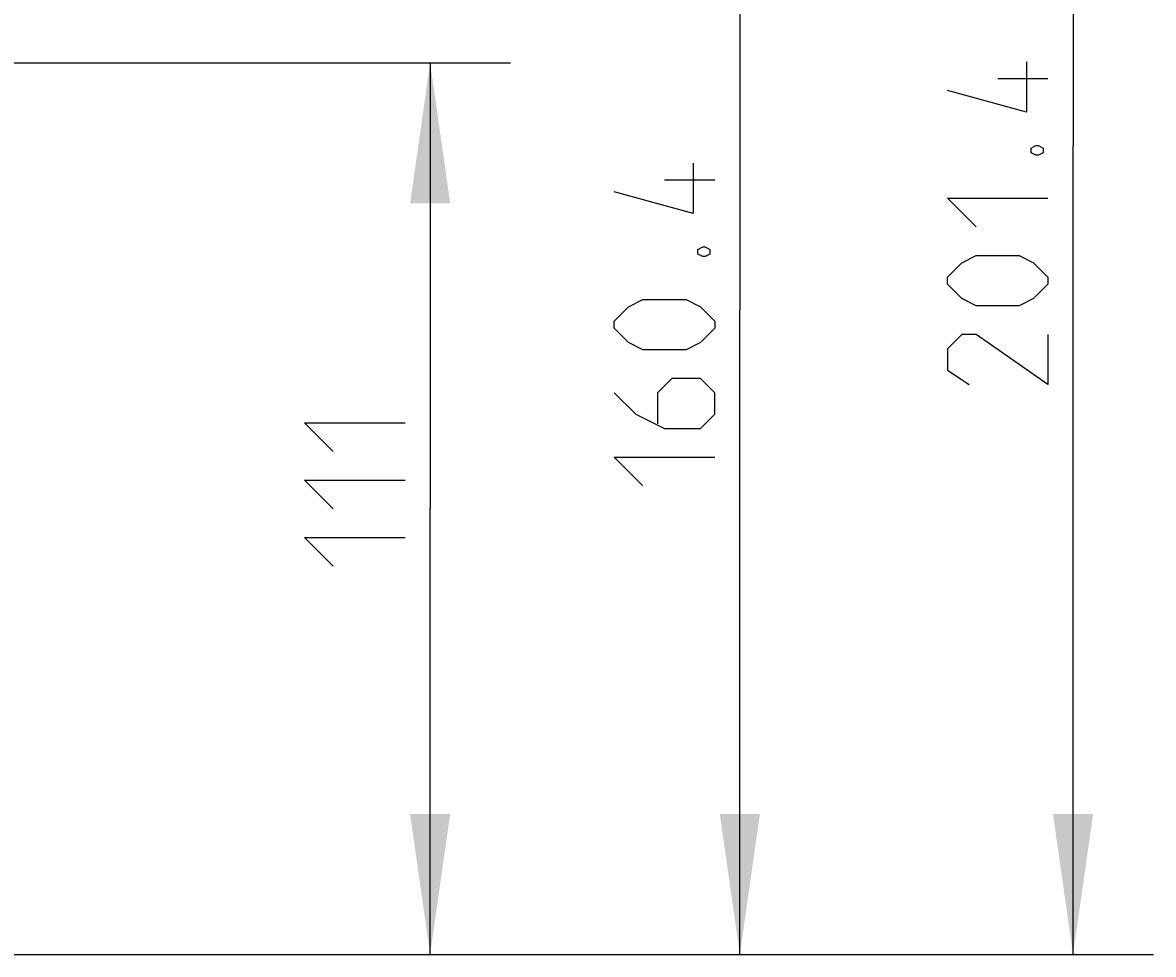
# Model space of a CAD drawing. Extents: x 0 to 420, y 0 to 297.
# Tile 52 of 124: x 175 to 203, y 138 to 161. Entities that reach past the tile are written whole.
import ezdxf

# ---------------------------------------------------------------- set-up
doc = ezdxf.new("R2010")
doc.units = 0
doc.header["$LTSCALE"] = 23.1
doc.layers.get('0').update_dxf_attribs({"linetype": 'CONTINUOUS'})
doc.layers.add('DIM_PILOTEES', color=7, linetype='CONTINUOUS')
doc.dimstyles.get("Standard").update_dxf_attribs({"dimtxt": 0.18, "dimasz": 0.18, "dimexe": 0.18, "dimexo": 0.0625, "dimgap": 0.09, "dimtad": 0, "dimtih": 1, "dimtoh": 1, "dimzin": 0, "dimcen": 0.09, "dimazin": 3, "dimtfac": 1, "dimtofl": 0, "dimtmove": 0, "dimatfit": 3})

# ---------------------------------------------------------------- blocks, each defined once
blk = doc.blocks.new('_FILLED')
at = {"color": 0, "linetype": 'BYBLOCK'}
blk.add_solid([(0, 0), (-1, 0.142857), (-1, -0.142857)], dxfattribs=at)
blk = doc.blocks.new('*D6')
at = {"layer": 'DIM_PILOTEES', "color": 2, "linetype": 'CONTINUOUS'}
for p, q in [((154.552683, 170.06572), (195.17869, 170.06572)), ((193.17869, 170.06572), (193.17869, 154.025277)), ((193.17869, 137.984834), (193.17869, 154.025277)), ((173.489763, 137.984834), (195.17869, 137.984834))]:
    blk.add_line(p, q, dxfattribs=at)
at = {"layer": 'DIM_PILOTEES', "color": 2, "linetype": 'CONTINUOUS', "xscale": 3.5, "yscale": 3.5, "zscale": 3.5}
for p, rotation in [((193.17869, 170.06572), 90), ((193.17869, 137.984834), 270)]:
    blk.add_blockref('_FILLED', p, dxfattribs=dict(at, rotation=rotation))
blk = doc.blocks.new('*D7')
at = {"layer": 'DIM_PILOTEES', "color": 2, "linetype": 'CONTINUOUS'}
for p, q in [((155.954763, 178.264834), (203.472432, 178.264834)), ((201.472432, 178.264834), (201.472432, 158.124834)), ((201.472432, 137.984834), (201.472432, 158.124834)), ((173.489763, 137.984834), (203.472432, 137.984834))]:
    blk.add_line(p, q, dxfattribs=at)
at = {"layer": 'DIM_PILOTEES', "color": 2, "linetype": 'CONTINUOUS', "xscale": 3.5, "yscale": 3.5, "zscale": 3.5}
for p, rotation in [((201.472432, 178.264834), 90), ((201.472432, 137.984834), 270)]:
    blk.add_blockref('_FILLED', p, dxfattribs=dict(at, rotation=rotation))
blk = doc.blocks.new('*D12')
at = {"layer": 'DIM_PILOTEES', "color": 2, "linetype": 'CONTINUOUS'}
for p, q in [((173.179712, 160.18638), (187.469847, 160.18638)), ((185.469847, 160.18638), (185.469847, 149.085607)), ((185.469847, 137.984834), (185.469847, 149.085607)), ((173.489763, 137.984834), (187.469847, 137.984834))]:
    blk.add_line(p, q, dxfattribs=at)
at = {"layer": 'DIM_PILOTEES', "color": 2, "linetype": 'CONTINUOUS', "xscale": 3.5, "yscale": 3.5, "zscale": 3.5}
for p, rotation in [((185.469847, 160.18638), 90), ((185.469847, 137.984834), 270)]:
    blk.add_blockref('_FILLED', p, dxfattribs=dict(at, rotation=rotation))

msp = doc.modelspace()

# ---------------------------------------------------------------- linework, layer by layer
at = {"layer": 'DIM_PILOTEES', "color": 2, "linetype": 'CONTINUOUS'}
for p, q in [((200.847427, 159.792858), (199.597438, 159.792858)), ((192.553696, 157.26932), (191.303694, 157.26932))]:
    msp.add_line(p, q, dxfattribs=at)
for points in [[(200.311712, 160.209512), (200.311712, 158.959523), (198.347435, 159.495238)], [(200.43076, 158.066664), (200.549808, 158.126188), (200.609332, 158.126188), (200.72838, 158.066664), (200.72838, 157.947616), (200.609332, 157.888092), (200.549808, 157.888092), (200.43076, 157.947616), (200.43076, 158.066664)], [(192.017981, 157.685988), (192.017981, 156.435985), (190.053691, 156.9717)], [(199.061722, 156.102374), (198.347435, 156.816661), (200.847427, 156.816661)], [(192.137029, 155.543139), (192.256077, 155.602663), (192.315601, 155.602663), (192.434648, 155.543139), (192.434648, 155.424091), (192.315601, 155.364567), (192.256077, 155.364567), (192.137029, 155.424091), (192.137029, 155.543139)], [(200.13314, 154.138085), (199.061722, 154.138085), (198.704579, 154.316656), (198.347435, 154.6738), (198.347435, 154.852372), (198.704579, 155.209515), (199.061722, 155.388087), (200.13314, 155.388087), (200.490284, 155.209515), (200.847427, 154.852372), (200.847427, 154.6738), (200.490284, 154.316656), (200.13314, 154.138085)], [(191.839409, 153.043134), (190.767979, 153.043134), (190.410835, 153.221706), (190.053691, 153.578849), (190.053691, 153.757421), (190.410835, 154.114565), (190.767979, 154.293137), (191.839409, 154.293137), (192.196553, 154.114565), (192.553696, 153.757421), (192.553696, 153.578849), (192.196553, 153.221706), (191.839409, 153.043134)], [(200.847427, 153.42381), (200.847427, 152.173808), (199.061722, 153.42381), (198.704579, 153.42381), (198.347435, 153.066667), (198.347435, 152.530952), (198.883151, 152.173808)], [(190.053691, 151.971703), (190.589407, 151.435988), (191.303694, 151.078845), (192.196553, 151.078845), (192.553696, 151.435988), (192.553696, 151.971703), (192.196553, 152.328847), (191.482266, 152.328847), (191.125122, 151.971703), (191.125122, 151.197892)], [(183.05913, 150.511022), (182.344843, 151.225309), (184.844848, 151.225309)], [(190.767979, 149.65027), (190.053691, 150.364557), (192.553696, 150.364557)], [(183.05913, 149.082448), (182.344843, 149.796735), (184.844848, 149.796735)], [(183.05913, 147.653873), (182.344843, 148.36816), (184.844848, 148.36816)]]:
    msp.add_lwpolyline(points, dxfattribs=at)

# ---------------------------------------------------------------- dimensions: what is measured, and where the dimension line sits
for base, p1, picture, middle in [((201.472432, 137.984834), (155.954763, 178.264834), '*D7', (201.472432, 152.173804)), ((193.17869, 137.984834), (154.552683, 170.06572), '*D6', (193.17869, 149.650277)), ((185.469847, 137.984834), (173.179712, 160.18638), '*D12', (185.469847, 147.653879))]:
    dim = msp.add_linear_dim(base=base, p1=p1, p2=(173.489763, 137.984834), angle=270, dimstyle='STANDARD', dxfattribs=at)
    dim.commit()
    dim.dimension.update_dxf_attribs({"geometry": picture, "text_midpoint": middle, "dimtype": 160})

doc.saveas('drawing.dxf')
